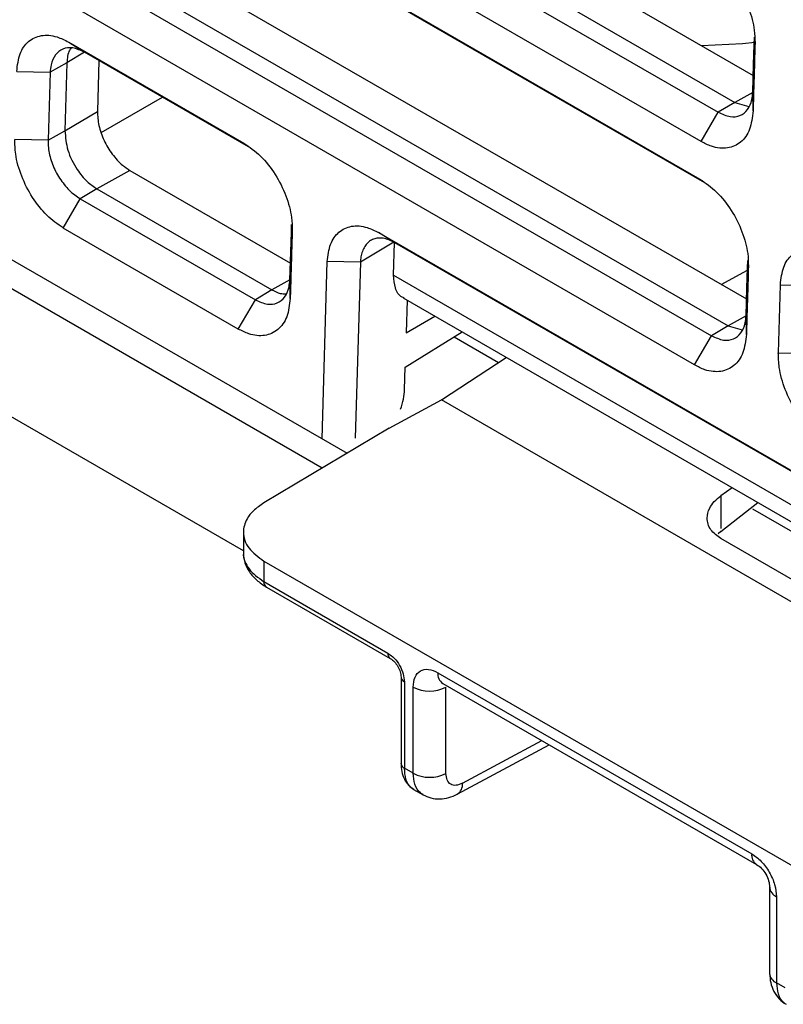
# Model space of a CAD drawing. Header units: millimetres. Extents: x -0.57 to 0.95, y -0.4 to 0.71.
# Tile 131 of 256: x 0.5173 to 0.55, y -0.3547 to -0.3126. Entities that reach past the tile are written whole.
import ezdxf

# ---------------------------------------------------------------- set-up
doc = ezdxf.new("R2010")
doc.units = ezdxf.units.MM
doc.layers.add('FORMAT', color=7, linetype='Continuous')

msp = doc.modelspace()

# ---------------------------------------------------------------- linework, layer by layer
at = {"layer": 'FORMAT', "color": 7, "linetype": 'Continuous', "lineweight": 25}
for p, q in [((0.52262, -0.299934), (0.548694, -0.314986)), ((0.521207, -0.300721), (0.547904, -0.316133)), ((0.520498, -0.301145), (0.547195, -0.316557)), ((0.482093, -0.302708), (0.531333, -0.331134)), ((0.546464, -0.317809), (0.519766, -0.302397)), ((0.519719, -0.304002), (0.546416, -0.319414)), ((0.546624, -0.319576), (0.520401, -0.304438)), ((0.522336, -0.309488), (0.54841, -0.32454)), ((0.520923, -0.310275), (0.54762, -0.325687)), ((0.520214, -0.310699), (0.546912, -0.326111)), ((0.54618, -0.327364), (0.519482, -0.311951)), ((0.519435, -0.313556), (0.526919, -0.317877)), ((0.519435, -0.313556), (0.520117, -0.313992)), ((0.520116, -0.313992), (0.519361, -0.314444)), ((0.527127, -0.318039), (0.520117, -0.313992)), ((0.519361, -0.314444), (0.518641, -0.314845)), ((0.519361, -0.314444), (0.519274, -0.317351)), ((0.520728, -0.314345), (0.520664, -0.316521)), ((0.517215, -0.314809), (0.518641, -0.314845)), ((0.518641, -0.314845), (0.518554, -0.317753)), ((0.548673, -0.315705), (0.547904, -0.316133)), ((0.548686, -0.316498), (0.548673, -0.315704)), ((0.520829, -0.317419), (0.523441, -0.315911)), ((0.547904, -0.316133), (0.547195, -0.316557)), ((0.547904, -0.316133), (0.548502, -0.316312)), ((0.519274, -0.317351), (0.520663, -0.316522)), ((0.546464, -0.317809), (0.547195, -0.316557)), ((0.518554, -0.317753), (0.519274, -0.317351)), ((0.518554, -0.317753), (0.517128, -0.317717)), ((0.530264, -0.331773), (0.507813, -0.318812)), ((0.522052, -0.319042), (0.520639, -0.319829)), ((0.522052, -0.319042), (0.528913, -0.323003)), ((0.520639, -0.319829), (0.51993, -0.320253)), ((0.520639, -0.319829), (0.528123, -0.32415)), ((0.519199, -0.321506), (0.51993, -0.320253)), ((0.51993, -0.320253), (0.527414, -0.324573)), ((0.526683, -0.325826), (0.519199, -0.321506)), ((0.532682, -0.321705), (0.56521, -0.340458)), ((0.533365, -0.322127), (0.532682, -0.321705)), ((0.533339, -0.322115), (0.531903, -0.322974)), ((0.533324, -0.323528), (0.533365, -0.322127)), ((0.533365, -0.322127), (0.56535, -0.340567)), ((0.530268, -0.330519), (0.530489, -0.322945)), ((0.531903, -0.322974), (0.530489, -0.322945)), ((0.547327, -0.323915), (0.548447, -0.323313)), ((0.528891, -0.323722), (0.528123, -0.32415)), ((0.528904, -0.324515), (0.528891, -0.32372)), ((0.533324, -0.323528), (0.56585, -0.342305)), ((0.528123, -0.32415), (0.527414, -0.324573)), ((0.549767, -0.32684), (0.549853, -0.323933)), ((0.549853, -0.323933), (0.551279, -0.323969)), ((0.526902, -0.335305), (0.507813, -0.324285)), ((0.526683, -0.325826), (0.527414, -0.324573)), ((0.533727, -0.324495), (0.566274, -0.343283)), ((0.533903, -0.324597), (0.533863, -0.325985)), ((0.533863, -0.325985), (0.535085, -0.325279)), ((0.548389, -0.325259), (0.54762, -0.325687)), ((0.548402, -0.326053), (0.548389, -0.325258)), ((0.54762, -0.325687), (0.546912, -0.326111)), ((0.54762, -0.325687), (0.548218, -0.325866)), ((0.533819, -0.327453), (0.536249, -0.325951)), ((0.535911, -0.32616), (0.537809, -0.327255)), ((0.54618, -0.327364), (0.546912, -0.326111)), ((0.535367, -0.328854), (0.538137, -0.327041)), ((0.549767, -0.32684), (0.551192, -0.326876)), ((0.533791, -0.328409), (0.533819, -0.327453)), ((0.533131, -0.330059), (0.535367, -0.328854)), ((0.567147, -0.3472), (0.535367, -0.328854)), ((0.533131, -0.330059), (0.527781, -0.333256)), ((0.547787, -0.332612), (0.547311, -0.332954)), ((0.547311, -0.332954), (0.547311, -0.33435)), ((0.547311, -0.334479), (0.548889, -0.333247)), ((0.548658, -0.333518), (0.560203, -0.340184)), ((0.526902, -0.334476), (0.526902, -0.335444)), ((0.547311, -0.334479), (0.547196, -0.334589)), ((0.55721, -0.340502), (0.547311, -0.334788)), ((0.527781, -0.335748), (0.556065, -0.352075)), ((0.527781, -0.335748), (0.527781, -0.336629)), ((0.527781, -0.336629), (0.533078, -0.339687)), ((0.527884, -0.336858), (0.533182, -0.339916)), ((0.535218, -0.340521), (0.548628, -0.348262)), ((0.533639, -0.340708), (0.533639, -0.344403)), ((0.533785, -0.340912), (0.533785, -0.344607)), ((0.535425, -0.340979), (0.548836, -0.34872)), ((0.534157, -0.344822), (0.534157, -0.341133)), ((0.535559, -0.344829), (0.535559, -0.34114)), ((0.536266, -0.345252), (0.539663, -0.343425)), ((0.536045, -0.345717), (0.539974, -0.343605)), ((0.534157, -0.344822), (0.533785, -0.344607)), ((0.534178, -0.345511), (0.534587, -0.345747)), ((0.549396, -0.349691), (0.549396, -0.35338)), ((0.549689, -0.350099), (0.549689, -0.353788)), ((0.550061, -0.354003), (0.549689, -0.353788))]:
    msp.add_line(p, q, dxfattribs=at)
at = {"layer": 'FORMAT', "color": 7, "linetype": 'Continuous', "lineweight": 25, "flags": 128}
for points in [[(0.546482, -0.313709), (0.54824, -0.313616), (0.548768, -0.313555)], [(0.548673, -0.315704), (0.548708, -0.314519), (0.548734, -0.313657), (0.548743, -0.313343)], [(0.528891, -0.32372), (0.528927, -0.322535), (0.528952, -0.321674), (0.528962, -0.321359)], [(0.548389, -0.325258), (0.548424, -0.324073), (0.54845, -0.323211), (0.548459, -0.322897)], [(0.531903, -0.322974), (0.531834, -0.325323), (0.531766, -0.327672), (0.531683, -0.330489)]]:
    msp.add_lwpolyline(points, dxfattribs=at)
at = {"layer": 'FORMAT', "color": 7, "linetype": 'Continuous', "lineweight": 25}
for centre, radius, start, end in [((0.528026, -0.336656), 0.0002469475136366, 173.764386, 234.926001), ((0.533323, -0.339714), 0.0002465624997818, 173.736283, 235.235564), ((0.535694, -0.340581), 0.0004804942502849, 172.815393, 235.874994), ((0.533878, -0.340691), 0.0002395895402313, 183.61266, 247.243754), ((0.534865, -0.339765), 0.001540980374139, 242.657793, 296.766398), ((0.533878, -0.344386), 0.0002401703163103, 184.130508, 247.1922), ((0.534865, -0.343453), 0.0015409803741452, 242.657793, 296.766398), ((0.535767, -0.3453), 0.0005011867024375, 303.643936, 5.532664), ((0.549104, -0.348323), 0.0004796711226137, 172.778898, 236.24124), ((0.549875, -0.349657), 0.0004795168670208, 183.763939, 247.228741), ((0.549875, -0.353345), 0.000480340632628, 184.130508, 247.1922)]:
    msp.add_arc(centre, radius, start, end, dxfattribs=at)
msp.add_ellipse((0.532403, -0.329183), major_axis=(0.0009741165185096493, 0.001746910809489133), ratio=0.567231, start_param=4.979287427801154, end_param=5.454355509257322, dxfattribs=at)
for points, knots in [([(0.5467001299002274, -0.3098598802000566), (0.5469435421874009, -0.3100289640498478), (0.5474301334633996, -0.3103669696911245), (0.5480651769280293, -0.3111803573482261), (0.5485296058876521, -0.3121030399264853), (0.5487567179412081, -0.3129437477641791), (0.5487678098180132, -0.313411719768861), (0.5487720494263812, -0.3135905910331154)], [0, 0, 0, 0, 0.2185612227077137, 0.4369129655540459, 0.6529805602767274, 0.867360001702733, 1, 1, 1, 1]), ([(0.5172147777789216, -0.3148091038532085), (0.517246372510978, -0.314545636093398), (0.517309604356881, -0.3140183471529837), (0.5176939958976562, -0.3134861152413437), (0.5182463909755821, -0.3132302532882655), (0.5188610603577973, -0.3132713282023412), (0.519267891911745, -0.3134732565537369), (0.5194347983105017, -0.3135560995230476)], [0, 0, 0, 0, 0.2110827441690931, 0.422448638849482, 0.6357459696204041, 0.8505614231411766, 0.9999999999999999, 0.9999999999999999, 0.9999999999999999, 0.9999999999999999]), ([(0.5487720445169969, -0.313590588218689), (0.5487603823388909, -0.3139856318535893), (0.5487402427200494, -0.3146678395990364), (0.5487112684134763, -0.3156370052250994), (0.5486941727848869, -0.3162112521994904), (0.5486856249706, -0.3164983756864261)], [0, 0, 0, 0, 0.4075253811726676, 0.7037626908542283, 1, 1, 1, 1]), ([(0.5201170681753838, -0.3139924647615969), (0.5199439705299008, -0.3139138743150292), (0.519610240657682, -0.3137623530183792), (0.5191729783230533, -0.3138213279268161), (0.5188485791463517, -0.314074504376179), (0.5186781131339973, -0.3144479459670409), (0.5186507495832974, -0.3147382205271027), (0.5186406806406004, -0.3148450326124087)], [0, 0, 0, 0, 0.231213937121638, 0.4457772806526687, 0.6603541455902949, 0.8750208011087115, 1, 1, 1, 1]), ([(0.5195429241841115, -0.3138153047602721), (0.5195166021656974, -0.3138454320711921), (0.5193917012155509, -0.3139883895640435), (0.519374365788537, -0.3142428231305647), (0.5193606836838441, -0.3144436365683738)], [0, 0, 0, 0, 0.2107431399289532, 1, 1, 1, 1]), ([(0.547195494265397, -0.3165567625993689), (0.5473706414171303, -0.316636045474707), (0.5477065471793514, -0.3167880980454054), (0.5481448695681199, -0.3167259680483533), (0.5484679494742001, -0.3164701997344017), (0.5486359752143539, -0.3160966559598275), (0.5486629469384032, -0.3158083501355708), (0.5486727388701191, -0.315703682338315)], [0, 0, 0, 0, 0.2338830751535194, 0.4485523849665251, 0.6631205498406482, 0.8776978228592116, 1, 1, 1, 1]), ([(0.5206635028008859, -0.3165209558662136), (0.520673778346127, -0.3167203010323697), (0.5206943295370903, -0.3171189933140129), (0.5209276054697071, -0.3177691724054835), (0.521281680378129, -0.3183624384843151), (0.5216801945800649, -0.318798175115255), (0.5219466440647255, -0.3189729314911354), (0.5220521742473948, -0.3190421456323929)], [0, 0, 0, 0, 0.2148663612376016, 0.429734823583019, 0.6445374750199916, 0.8592152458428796, 1, 1, 1, 1]), ([(0.5486856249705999, -0.3164983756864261), (0.5486527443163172, -0.3167746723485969), (0.5485870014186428, -0.3173271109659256), (0.548185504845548, -0.3178790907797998), (0.5476136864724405, -0.3181335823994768), (0.5470041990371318, -0.3180806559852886), (0.5466130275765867, -0.3178842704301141), (0.5464638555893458, -0.3178093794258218)], [0, 0, 0, 0, 0.2187068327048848, 0.4372912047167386, 0.6535364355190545, 0.8678772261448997, 1, 1, 1, 1]), ([(0.5192742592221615, -0.3173514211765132), (0.5192960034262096, -0.3176239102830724), (0.5193397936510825, -0.318172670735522), (0.5197354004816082, -0.3189628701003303), (0.520195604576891, -0.3195263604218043), (0.5204974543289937, -0.3197326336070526), (0.5206390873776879, -0.319829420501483)], [0, 0, 0, 0, 0.2930965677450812, 0.5902614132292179, 0.8077436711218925, 1, 1, 1, 1]), ([(0.5191985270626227, -0.3215055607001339), (0.5189612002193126, -0.3213404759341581), (0.5184862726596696, -0.321010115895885), (0.5178612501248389, -0.320212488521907), (0.5173934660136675, -0.3192965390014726), (0.5171479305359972, -0.3184226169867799), (0.5171340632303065, -0.3179228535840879), (0.5171283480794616, -0.3177168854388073)], [0, 0, 0, 0, 0.2106773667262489, 0.421597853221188, 0.6347134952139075, 0.8494539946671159, 1, 1, 1, 1]), ([(0.518554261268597, -0.3177528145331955), (0.5185545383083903, -0.3178571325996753), (0.5185553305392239, -0.3181554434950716), (0.5186867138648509, -0.3186975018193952), (0.5189825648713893, -0.3193178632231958), (0.5193936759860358, -0.3198544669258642), (0.5197314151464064, -0.3201351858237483), (0.519910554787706, -0.3202413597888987), (0.5199301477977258, -0.3202529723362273)], [0, 0, 0, 0, 0.1154181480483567, 0.3300530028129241, 0.544664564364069, 0.7591738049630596, 0.973660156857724, 1, 1, 1, 1]), ([(0.5269188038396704, -0.3178765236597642), (0.527162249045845, -0.3180456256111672), (0.5276488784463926, -0.3183836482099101), (0.5282838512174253, -0.3191971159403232), (0.5287483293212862, -0.3201198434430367), (0.5289754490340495, -0.3209605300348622), (0.5289864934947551, -0.3214284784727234), (0.5289907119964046, -0.3216072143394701)], [0, 0, 0, 0, 0.2185897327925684, 0.436945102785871, 0.6529766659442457, 0.8674522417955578, 1, 1, 1, 1]), ([(0.5464161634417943, -0.3194140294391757), (0.5466595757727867, -0.3195831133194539), (0.5471461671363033, -0.3199211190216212), (0.5477812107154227, -0.3207345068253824), (0.5482456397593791, -0.3216571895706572), (0.548472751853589, -0.3224978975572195), (0.5484838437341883, -0.3229658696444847), (0.5484880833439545, -0.3231447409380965)], [0, 0, 0, 0, 0.2185612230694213, 0.4369129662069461, 0.6529805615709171, 0.8673600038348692, 0.9999999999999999, 0.9999999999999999, 0.9999999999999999, 0.9999999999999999]), ([(0.5289907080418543, -0.3216072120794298), (0.5289790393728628, -0.3220022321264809), (0.5289588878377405, -0.3226844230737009), (0.5289299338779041, -0.3236536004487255), (0.5289128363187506, -0.3242278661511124), (0.528904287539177, -0.3245149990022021)], [0, 0, 0, 0, 0.4075052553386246, 0.7037526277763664, 1, 1, 1, 1]), ([(0.5304889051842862, -0.3229452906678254), (0.5305200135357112, -0.3226845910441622), (0.5305822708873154, -0.3221628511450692), (0.5309621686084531, -0.3216367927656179), (0.5315080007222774, -0.3213833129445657), (0.5321152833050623, -0.3214237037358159), (0.532517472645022, -0.3216230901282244), (0.5326821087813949, -0.321704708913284)], [0, 0, 0, 0, 0.2112214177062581, 0.4227188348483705, 0.6356702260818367, 0.8508616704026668, 1, 1, 1, 1]), ([(0.5333649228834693, -0.3221270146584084), (0.5332805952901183, -0.3220832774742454), (0.5331542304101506, -0.3220177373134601), (0.5329541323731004, -0.3219568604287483), (0.5328028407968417, -0.3219337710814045), (0.5326622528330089, -0.3219372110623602), (0.5325613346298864, -0.321952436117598), (0.5324335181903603, -0.3219896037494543), (0.5323171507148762, -0.322051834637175), (0.5322150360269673, -0.3221376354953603), (0.5321459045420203, -0.3222133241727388), (0.5320641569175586, -0.3223288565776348), (0.5319987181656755, -0.3224653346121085), (0.5319515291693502, -0.322619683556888), (0.5319179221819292, -0.3227724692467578), (0.5319085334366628, -0.3228956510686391), (0.5319025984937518, -0.3229735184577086)], [0, 0, 0, 0, 0.1136526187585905, 0.1703084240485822, 0.2760525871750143, 0.3287873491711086, 0.3815221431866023, 0.4342569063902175, 0.5399942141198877, 0.5927255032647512, 0.6454568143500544, 0.6981880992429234, 0.8039253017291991, 0.8566565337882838, 0.9093877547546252, 0.9999999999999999, 0.9999999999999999, 0.9999999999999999, 0.9999999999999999]), ([(0.5498529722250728, -0.323932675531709), (0.5498845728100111, -0.3236691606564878), (0.5499478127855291, -0.3231418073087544), (0.5503323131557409, -0.3226096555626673), (0.5508847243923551, -0.3223538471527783), (0.5514993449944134, -0.3223949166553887), (0.5519061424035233, -0.3225968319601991), (0.5520730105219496, -0.322679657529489)], [0, 0, 0, 0, 0.2111185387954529, 0.4224963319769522, 0.6357768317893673, 0.8505958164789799, 1, 1, 1, 1]), ([(0.548488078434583, -0.3231447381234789), (0.5484764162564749, -0.3235397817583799), (0.5484562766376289, -0.324221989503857), (0.5484273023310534, -0.3251911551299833), (0.5484102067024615, -0.3257654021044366), (0.5484016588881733, -0.3260525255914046)], [0, 0, 0, 0, 0.4075253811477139, 0.7037626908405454, 1, 1, 1, 1]), ([(0.5274141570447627, -0.3245733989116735), (0.5275893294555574, -0.3246526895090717), (0.5279252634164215, -0.324804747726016), (0.528363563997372, -0.3247425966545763), (0.5286866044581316, -0.3244868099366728), (0.5288546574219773, -0.3241132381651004), (0.5288816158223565, -0.3238249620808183), (0.5288914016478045, -0.3237203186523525)], [0, 0, 0, 0, 0.2339153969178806, 0.4485873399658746, 0.6631520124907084, 0.8777251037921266, 1, 1, 1, 1]), ([(0.5337698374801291, -0.3244978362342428), (0.5337397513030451, -0.3244869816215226), (0.5335628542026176, -0.3244231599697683), (0.5333685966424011, -0.3241012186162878), (0.5333383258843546, -0.3237158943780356), (0.5333235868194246, -0.3235282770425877)], [0, 0, 0, 0, 0.0951444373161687, 0.5594188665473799, 0.9999999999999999, 0.9999999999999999, 0.9999999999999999, 0.9999999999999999]), ([(0.5281230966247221, -0.3241498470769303), (0.5282435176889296, -0.3242120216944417), (0.5284524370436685, -0.3243198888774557), (0.5286429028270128, -0.3243218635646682), (0.5287235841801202, -0.3243227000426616)], [0, 0, 0, 0, 0.5763997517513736, 0.9999999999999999, 0.9999999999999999, 0.9999999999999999, 0.9999999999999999]), ([(0.528904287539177, -0.3245149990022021), (0.5288714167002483, -0.3247912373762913), (0.5288056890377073, -0.3253435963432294), (0.5284042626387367, -0.3258955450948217), (0.5278324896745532, -0.326150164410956), (0.5272229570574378, -0.3260973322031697), (0.5268317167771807, -0.3259008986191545), (0.526682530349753, -0.3258259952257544)], [0, 0, 0, 0, 0.2186618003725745, 0.437230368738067, 0.6534732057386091, 0.867863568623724, 0.9999999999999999, 0.9999999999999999, 0.9999999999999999, 0.9999999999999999]), ([(0.5469115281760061, -0.3261109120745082), (0.5470866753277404, -0.3261901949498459), (0.5474225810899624, -0.326342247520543), (0.5478609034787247, -0.3262801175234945), (0.5481839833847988, -0.3260243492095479), (0.5483520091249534, -0.3256508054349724), (0.5483789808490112, -0.325362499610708), (0.5483887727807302, -0.3252578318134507)], [0, 0, 0, 0, 0.2338830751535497, 0.4485523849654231, 0.6631205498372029, 0.8776978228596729, 1, 1, 1, 1]), ([(0.5484016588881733, -0.3260525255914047), (0.548368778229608, -0.3263288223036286), (0.5483030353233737, -0.3268812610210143), (0.5479015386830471, -0.3274332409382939), (0.5473297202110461, -0.3276877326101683), (0.5467202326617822, -0.3276348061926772), (0.546329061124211, -0.3274384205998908), (0.5461798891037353, -0.3273635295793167)], [0, 0, 0, 0, 0.2187068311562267, 0.4372912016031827, 0.6535364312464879, 0.8678772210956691, 1, 1, 1, 1]), ([(0.5518367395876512, -0.3306291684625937), (0.5515993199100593, -0.3304640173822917), (0.5511242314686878, -0.3301335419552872), (0.550499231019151, -0.3293357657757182), (0.5500315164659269, -0.3284197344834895), (0.5497861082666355, -0.3275459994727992), (0.5497722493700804, -0.3270462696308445), (0.5497665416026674, -0.3268404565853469)], [0, 0, 0, 0, 0.2107559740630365, 0.4217330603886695, 0.6347360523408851, 0.8495665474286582, 1, 1, 1, 1]), ([(0.5473107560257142, -0.3347877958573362), (0.5471500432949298, -0.3346697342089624), (0.5469035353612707, -0.3344886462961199), (0.5467520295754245, -0.3341704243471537), (0.5467021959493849, -0.3338570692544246), (0.5467902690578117, -0.3335224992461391), (0.547010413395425, -0.3331969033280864), (0.547210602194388, -0.3330353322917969), (0.5473107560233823, -0.3329544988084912)], [0, 0, 0, 0, 0.2416140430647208, 0.3705977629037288, 0.4999181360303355, 0.7099877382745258, 0.8549077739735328, 1, 1, 1, 1]), ([(0.5277808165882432, -0.333255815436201), (0.5276207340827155, -0.3333656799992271), (0.5273211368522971, -0.3335712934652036), (0.5269949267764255, -0.3339978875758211), (0.5268680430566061, -0.3344365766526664), (0.5269434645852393, -0.3348648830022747), (0.5271705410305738, -0.3353086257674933), (0.5275396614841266, -0.3355742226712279), (0.5277808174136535, -0.335747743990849)], [0, 0, 0, 0, 0.1551463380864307, 0.2903591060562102, 0.5001473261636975, 0.6287427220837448, 0.7574480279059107, 1, 1, 1, 1]), ([(0.5269021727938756, -0.3354148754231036), (0.5269021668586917, -0.3354148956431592), (0.5268686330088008, -0.3355291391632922), (0.5269597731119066, -0.3357613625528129), (0.527164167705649, -0.3361938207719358), (0.5275364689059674, -0.3364566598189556), (0.5277808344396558, -0.336629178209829)], [0, 0, 0, 0, 4.61769512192e-05, 0.2609002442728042, 0.5148806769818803, 1, 1, 1, 1]), ([(0.5269020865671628, -0.3354145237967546), (0.5269147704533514, -0.335551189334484), (0.5269400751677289, -0.3358238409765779), (0.5271444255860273, -0.3362169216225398), (0.5274527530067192, -0.3365750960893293), (0.527741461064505, -0.3367643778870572), (0.5278844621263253, -0.3368581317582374)], [0, 0, 0, 0, 0.253532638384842, 0.5058048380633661, 0.7552183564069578, 1, 1, 1, 1]), ([(0.5330781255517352, -0.3396871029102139), (0.5331707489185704, -0.3397528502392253), (0.533356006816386, -0.3398843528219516), (0.5335899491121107, -0.3402079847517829), (0.533752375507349, -0.3405722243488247), (0.5337742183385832, -0.3407985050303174), (0.5337851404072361, -0.3409116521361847)], [0, 0, 0, 0, 0.2500441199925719, 0.500118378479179, 0.7500442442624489, 1, 1, 1, 1]), ([(0.5331817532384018, -0.3399160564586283), (0.5332414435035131, -0.3399584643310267), (0.5333608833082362, -0.3400433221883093), (0.5335122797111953, -0.3402528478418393), (0.5336174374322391, -0.3404886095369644), (0.5336316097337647, -0.3406345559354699), (0.5336386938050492, -0.3407075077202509)], [0, 0, 0, 0, 0.249935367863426, 0.5001189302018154, 0.7501328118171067, 1, 1, 1, 1]), ([(0.5341570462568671, -0.3411333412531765), (0.5341729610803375, -0.3409820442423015), (0.5342047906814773, -0.3406794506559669), (0.5344500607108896, -0.3404162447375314), (0.5348005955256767, -0.3403353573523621), (0.5350785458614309, -0.3404590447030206), (0.5352175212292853, -0.3405208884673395)], [0, 0, 0, 0, 0.2500003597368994, 0.5000000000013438, 0.7499996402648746, 1, 1, 1, 1]), ([(0.5336387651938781, -0.3444032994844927), (0.5336458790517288, -0.3445220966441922), (0.5336603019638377, -0.3447629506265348), (0.5337748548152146, -0.3450797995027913), (0.5339496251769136, -0.3453478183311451), (0.5341124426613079, -0.345462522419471), (0.5341941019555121, -0.3455200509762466)], [0, 0, 0, 0, 0.2426160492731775, 0.4918892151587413, 0.7451627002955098, 1, 1, 1, 1]), ([(0.5341985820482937, -0.3455111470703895), (0.5341612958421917, -0.3454908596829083), (0.5340036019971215, -0.345405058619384), (0.5338284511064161, -0.3451146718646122), (0.5337988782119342, -0.3447677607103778), (0.5337852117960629, -0.3446074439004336)], [0, 0, 0, 0, 0.1427797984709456, 0.6038558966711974, 0.9999999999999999, 0.9999999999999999, 0.9999999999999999, 0.9999999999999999]), ([(0.534584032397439, -0.3457337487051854), (0.5345446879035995, -0.3457123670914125), (0.5343822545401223, -0.3456240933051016), (0.5342016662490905, -0.3453302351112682), (0.5341711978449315, -0.3449827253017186), (0.5341571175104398, -0.3448221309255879)], [0, 0, 0, 0, 0.1467042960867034, 0.6056672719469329, 1, 1, 1, 1]), ([(0.5362657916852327, -0.3452515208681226), (0.5361727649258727, -0.3452895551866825), (0.5359867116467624, -0.345365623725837), (0.5357534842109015, -0.3453061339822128), (0.5355905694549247, -0.3451289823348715), (0.5355694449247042, -0.3449291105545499), (0.5355588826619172, -0.3448291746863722)], [0, 0, 0, 0, 0.2500007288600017, 0.5000008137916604, 0.7500004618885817, 0.9999999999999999, 0.9999999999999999, 0.9999999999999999, 0.9999999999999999]), ([(0.5345750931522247, -0.3457399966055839), (0.5346857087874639, -0.3457923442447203), (0.5349065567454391, -0.3458968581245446), (0.5352894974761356, -0.3459330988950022), (0.5356803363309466, -0.3458826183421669), (0.5359246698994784, -0.3457715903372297), (0.5360445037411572, -0.3457171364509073)], [0, 0, 0, 0, 0.2554559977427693, 0.5100267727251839, 0.7596917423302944, 1, 1, 1, 1]), ([(0.5486284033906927, -0.3482624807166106), (0.5487673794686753, -0.3483610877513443), (0.5490453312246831, -0.3485583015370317), (0.5493958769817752, -0.3490438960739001), (0.5496411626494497, -0.3495902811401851), (0.5496730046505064, -0.3499296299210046), (0.5496889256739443, -0.3500993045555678)], [0, 0, 0, 0, 0.250000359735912, 0.4999999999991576, 0.7499996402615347, 1, 1, 1, 1]), ([(0.5488356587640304, -0.3487203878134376), (0.5489087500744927, -0.3487723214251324), (0.5490550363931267, -0.3488762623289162), (0.549240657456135, -0.3491335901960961), (0.5493707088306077, -0.3494230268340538), (0.5493875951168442, -0.3496017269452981), (0.5493960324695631, -0.3496910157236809)], [0, 0, 0, 0, 0.2498170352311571, 0.4999884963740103, 0.7501657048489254, 0.9999999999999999, 0.9999999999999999, 0.9999999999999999, 0.9999999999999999]), ([(0.5493961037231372, -0.3533798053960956), (0.5494051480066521, -0.3535135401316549), (0.5494236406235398, -0.3537869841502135), (0.5495696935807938, -0.354162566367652), (0.5497921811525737, -0.354487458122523), (0.5499970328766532, -0.3546302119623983), (0.5500997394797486, -0.3547017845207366)], [0, 0, 0, 0, 0.238698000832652, 0.4880597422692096, 0.7433282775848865, 1, 1, 1, 1]), ([(0.5496889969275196, -0.3537880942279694), (0.5497027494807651, -0.3539484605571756), (0.5497325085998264, -0.3542954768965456), (0.5499085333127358, -0.3545863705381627), (0.550066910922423, -0.3546725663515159), (0.5501043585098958, -0.354692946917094)], [0, 0, 0, 0, 0.3961472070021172, 0.8572220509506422, 0.9999999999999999, 0.9999999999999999, 0.9999999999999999, 0.9999999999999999])]:
    msp.add_open_spline(points, degree=3, knots=knots, dxfattribs=at)

doc.saveas('drawing.dxf')
